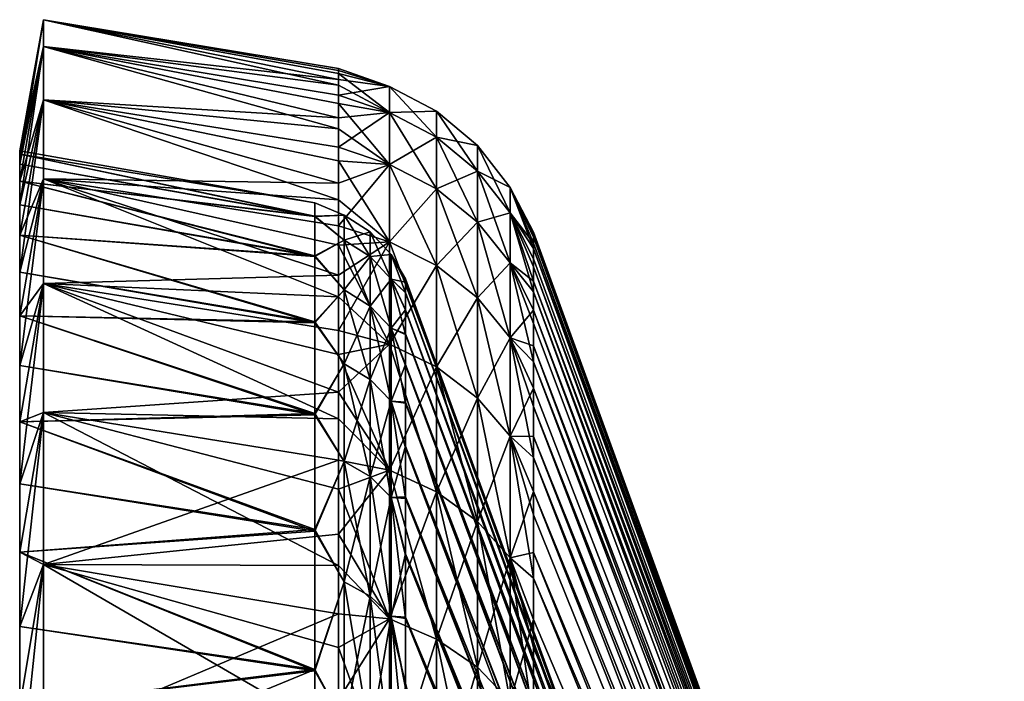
# Model space of a CAD drawing. Header units: metres. Extents: x 26 to 263, y -109 to 109.
# Tile 249 of 256: x 26.26 to 37.09, y 101.49 to 108.76. Entities that reach past the tile are written whole.
import ezdxf

# ---------------------------------------------------------------- set-up
doc = ezdxf.new("R2010")
doc.units = ezdxf.units.M
doc.layers.add('solid_500750', color=7, linetype='CONTINUOUS')

msp = doc.modelspace()

# ---------------------------------------------------------------- linework, layer by layer
at = {"layer": 'solid_500750'}
for points in [[(26.260599, 107.173409, -4.128941), (26.521072, 108.4692, -2.544473), (26.521072, 108.763191, -5.623293)], [(26.260599, 107.322792, -7.169705), (26.521072, 108.763191, -5.623293), (26.521072, 108.763191, -8.716118)], [(26.260599, 107.285423, -5.64749), (26.521072, 108.763191, -5.623293), (26.260599, 107.322792, -7.169705)], [(26.260599, 107.173409, -4.128941), (26.521072, 108.763191, -5.623293), (26.260599, 107.285423, -5.64749)], [(26.260599, 107.285423, -8.691921), (26.521072, 108.763191, -8.716118), (26.521072, 108.4692, -11.794938)], [(26.260599, 107.322792, -7.169705), (26.521072, 108.763191, -8.716118), (26.260599, 107.285423, -8.691921)], [(26.521072, 108.763191, -8.716118), (29.768578, 108.172707, -9.037253), (29.768578, 108.044205, -10.5848)], [(26.521072, 108.4692, -11.794938), (26.521072, 108.763191, -8.716118), (29.768578, 108.044205, -10.5848)], [(26.521072, 108.763191, -8.716118), (29.768578, 108.225845, -7.482328), (29.768578, 108.172707, -9.037253)], [(26.521072, 108.763191, -5.623293), (29.768578, 108.203171, -5.926636), (29.768578, 108.225845, -7.482328)], [(26.521072, 108.763191, -8.716118), (26.521072, 108.763191, -5.623293), (29.768578, 108.225845, -7.482328)], [(26.521072, 108.763191, -5.623293), (29.768578, 108.10498, -4.37677), (29.768578, 108.203171, -5.926636)], [(26.521072, 108.763191, -5.623293), (26.521072, 108.4692, -2.544473), (29.768578, 108.10498, -4.37677)], [(26.260599, 106.726692, -1.11746), (26.521072, 107.883873, 0.49246), (26.521072, 108.4692, -2.544473)], [(26.260599, 106.987015, -2.617717), (26.521072, 108.4692, -2.544473), (26.260599, 107.173409, -4.128941)], [(26.260599, 106.726692, -1.11746), (26.521072, 108.4692, -2.544473), (26.260599, 106.987015, -2.617717)], [(26.260599, 106.987015, -11.721694), (26.521072, 108.4692, -11.794938), (26.521072, 107.883873, -14.831871)], [(26.260599, 107.173409, -10.21047), (26.521072, 108.4692, -11.794938), (26.260599, 106.987015, -11.721694)], [(26.260599, 107.285423, -8.691921), (26.521072, 108.4692, -11.794938), (26.260599, 107.173409, -10.21047)], [(26.521072, 108.4692, -11.794938), (29.768578, 107.840981, -12.121861), (29.768578, 107.563232, -13.647972)], [(26.521072, 107.883873, -14.831871), (26.521072, 108.4692, -11.794938), (29.768578, 107.563232, -13.647972)], [(26.521072, 108.4692, -11.794938), (29.768578, 108.044205, -10.5848), (29.768578, 107.840981, -12.121861)], [(26.521072, 108.4692, -2.544473), (29.768578, 107.931862, -2.835826), (29.768578, 108.10498, -4.37677)], [(26.521072, 108.4692, -2.544473), (29.768578, 107.684013, -1.304472), (29.768578, 107.931862, -2.835826)], [(26.521072, 108.4692, -2.544473), (26.521072, 107.883873, 0.49246), (29.768578, 107.684013, -1.304472)], [(30.32963, 108.030708, -8.681226), (29.768578, 108.172707, -9.037253), (29.768578, 108.225845, -7.482328)], [(30.32963, 108.030708, -8.681226), (29.768578, 108.225845, -7.482328), (29.768578, 108.203171, -5.926636)], [(30.32963, 108.030708, -5.658185), (29.768578, 108.203171, -5.926636), (29.768578, 108.10498, -4.37677)], [(30.32963, 108.030708, -8.681226), (29.768578, 108.203171, -5.926636), (30.32963, 108.030708, -5.658185)], [(30.32963, 107.743347, -11.690577), (29.768578, 108.044205, -10.5848), (29.768578, 108.172707, -9.037253)], [(30.32963, 107.743347, -11.690577), (29.768578, 108.172707, -9.037253), (30.32963, 108.030708, -8.681226)], [(30.32963, 108.030708, -5.658185), (29.768578, 108.10498, -4.37677), (29.768578, 107.931862, -2.835826)], [(30.32963, 107.743347, -11.690577), (29.768578, 107.840981, -12.121861), (29.768578, 108.044205, -10.5848)], [(30.32963, 108.030708, -5.658185), (29.768578, 107.931862, -2.835826), (30.32963, 107.743347, -2.648834)], [(30.32963, 108.030708, -5.658185), (30.847132, 107.756203, -5.671262), (30.847132, 107.756203, -8.668149)], [(30.32963, 108.030708, -5.658185), (30.32963, 107.743347, -2.648834), (30.847132, 107.756203, -5.671262)], [(30.32963, 108.030708, -8.681226), (30.847132, 107.756203, -8.668149), (30.847132, 107.471336, -11.651466)], [(30.32963, 108.030708, -8.681226), (30.32963, 108.030708, -5.658185), (30.847132, 107.756203, -8.668149)], [(30.32963, 107.743347, -11.690577), (30.32963, 108.030708, -8.681226), (30.847132, 107.471336, -11.651466)], [(26.260599, 105.986954, 1.835735), (26.521072, 107.012527, 3.460003), (26.521072, 107.883873, 0.49246)], [(26.260599, 106.393074, 0.368217), (26.521072, 107.883873, 0.49246), (26.260599, 106.726692, -1.11746)], [(26.260599, 105.986954, 1.835735), (26.521072, 107.883873, 0.49246), (26.260599, 106.393074, 0.368217)], [(26.260599, 106.393074, -14.707628), (26.521072, 107.883873, -14.831871), (26.521072, 107.012527, -17.799414)], [(26.260599, 106.726692, -13.221951), (26.521072, 107.883873, -14.831871), (26.260599, 106.393074, -14.707628)], [(26.260599, 106.987015, -11.721694), (26.521072, 107.883873, -14.831871), (26.260599, 106.726692, -13.221951)], [(26.521072, 107.883873, -14.831871), (29.768578, 107.210838, -15.162032), (29.768578, 106.784645, -16.65885)], [(26.521072, 107.012527, -17.799414), (26.521072, 107.883873, -14.831871), (29.768578, 106.784645, -16.65885)], [(26.521072, 107.883873, -14.831871), (29.768578, 107.563232, -13.647972), (29.768578, 107.210838, -15.162032)], [(26.521072, 107.883873, 0.49246), (29.768578, 107.361374, 0.215985), (29.768578, 107.684013, -1.304472)], [(26.521072, 107.883873, 0.49246), (29.768578, 106.964668, 1.720476), (29.768578, 107.361374, 0.215985)], [(26.521072, 107.883873, 0.49246), (26.521072, 107.012527, 3.460003), (29.768578, 106.964668, 1.720476)], [(30.32963, 107.743347, -2.648834), (29.768578, 107.931862, -2.835826), (29.768578, 107.684013, -1.304472)], [(30.32963, 107.171234, -14.658986), (29.768578, 107.563232, -13.647972), (29.768578, 107.840981, -12.121861)], [(30.32963, 107.171234, -14.658986), (29.768578, 107.840981, -12.121861), (30.32963, 107.743347, -11.690577)], [(30.32963, 107.743347, -2.648834), (29.768578, 107.684013, -1.304472), (29.768578, 107.361374, 0.215985)], [(30.32963, 107.743347, -2.648834), (29.768578, 107.361374, 0.215985), (30.32963, 107.171234, 0.319575)], [(30.32963, 107.743347, -2.648834), (30.847132, 107.471336, -2.687944), (30.847132, 107.756203, -5.671262)], [(30.32963, 107.743347, -2.648834), (30.32963, 107.171234, 0.319575), (30.847132, 107.471336, -2.687944)], [(30.32963, 107.743347, -11.690577), (30.847132, 107.471336, -11.651466), (30.847132, 106.904167, -14.594196)], [(30.32963, 107.171234, -14.658986), (30.32963, 107.743347, -11.690577), (30.847132, 106.904167, -14.594196)], [(30.847132, 107.756203, -5.671262), (31.296108, 107.380135, -5.689176), (31.296108, 107.380135, -8.650235)], [(30.847132, 107.756203, -5.671262), (30.847132, 107.471336, -2.687944), (31.296108, 107.380135, -5.689176)], [(30.847132, 107.756203, -8.668149), (31.296108, 107.380135, -8.650235), (31.296108, 107.098671, -11.597886)], [(30.847132, 107.756203, -8.668149), (30.847132, 107.756203, -5.671262), (31.296108, 107.380135, -8.650235)], [(30.847132, 107.471336, -11.651466), (30.847132, 107.756203, -8.668149), (31.296108, 107.098671, -11.597886)], [(30.32963, 107.171234, -14.658986), (29.768578, 107.210838, -15.162032), (29.768578, 107.563232, -13.647972)], [(30.32963, 107.171234, 0.319575), (30.847132, 106.904167, 0.254786), (30.847132, 107.471336, -2.687944)], [(30.847132, 107.471336, -2.687944), (31.296108, 107.098671, -2.741525), (31.296108, 107.380135, -5.689176)], [(30.847132, 107.471336, -2.687944), (30.847132, 106.904167, 0.254786), (31.296108, 107.098671, -2.741525)], [(30.847132, 107.471336, -11.651466), (31.296108, 107.098671, -11.597886), (31.296108, 106.538284, -14.505434)], [(30.847132, 106.904167, -14.594196), (30.847132, 107.471336, -11.651466), (31.296108, 106.538284, -14.505434)], [(30.32963, 107.171234, 0.319575), (29.768578, 107.361374, 0.215985), (29.768578, 106.964668, 1.720476)], [(31.296108, 107.380135, -5.689176), (31.656898, 106.918968, -5.711144), (31.656898, 106.918968, -8.628266)], [(31.296108, 107.380135, -5.689176), (31.296108, 107.098671, -2.741525), (31.656898, 106.918968, -5.711144)], [(31.296108, 107.380135, -8.650235), (31.656898, 106.918968, -8.628266), (31.656898, 106.641678, -11.53218)], [(31.296108, 107.380135, -8.650235), (31.296108, 107.380135, -5.689176), (31.656898, 106.918968, -8.628266)], [(31.296108, 107.098671, -11.597886), (31.296108, 107.380135, -8.650235), (31.656898, 106.641678, -11.53218)], [(26.260599, 107.322792, -7.169705), (26.260599, 107.285423, -8.691921), (29.508106, 106.75016, -7.149214)], [(26.260599, 107.285423, -5.64749), (26.260599, 107.322792, -7.169705), (29.508106, 106.75016, -7.149214)], [(26.260599, 107.285423, -5.64749), (29.508106, 106.75016, -7.149214), (29.508106, 106.601013, -4.159533)], [(26.260599, 107.173409, -4.128941), (26.260599, 107.285423, -5.64749), (29.508106, 106.601013, -4.159533)], [(26.260599, 107.285423, -8.691921), (29.508106, 106.605042, -10.139088), (29.508106, 106.75016, -7.149214)], [(26.260599, 107.285423, -8.691921), (26.260599, 107.173409, -10.21047), (29.508106, 106.605042, -10.139088)], [(26.260599, 106.987015, -2.617717), (26.260599, 107.173409, -4.128941), (29.508106, 106.601013, -4.159533)], [(26.260599, 107.173409, -10.21047), (26.260599, 106.987015, -11.721694), (29.508106, 106.605042, -10.139088)], [(30.32963, 106.31955, -17.559572), (29.768578, 106.784645, -16.65885), (29.768578, 107.210838, -15.162032)], [(30.32963, 106.31955, -17.559572), (29.768578, 107.210838, -15.162032), (30.32963, 107.171234, -14.658986)], [(30.32963, 107.171234, 0.319575), (29.768578, 106.964668, 1.720476), (29.768578, 106.495537, 3.202704)], [(30.32963, 107.171234, 0.319575), (29.768578, 106.495537, 3.202704), (30.32963, 106.31955, 3.220161)], [(30.32963, 107.171234, 0.319575), (30.32963, 106.31955, 3.220161), (30.847132, 106.904167, 0.254786)], [(30.32963, 107.171234, -14.658986), (30.847132, 106.904167, -14.594196), (30.847132, 106.059845, -17.469688)], [(30.32963, 106.31955, -17.559572), (30.32963, 107.171234, -14.658986), (30.847132, 106.059845, -17.469688)], [(26.260599, 104.961319, 4.702202), (26.521072, 105.863037, 6.331283), (26.521072, 107.012527, 3.460003)], [(26.260599, 105.509323, 3.281557), (26.521072, 107.012527, 3.460003), (26.260599, 105.986954, 1.835735)], [(26.260599, 104.961319, 4.702202), (26.521072, 107.012527, 3.460003), (26.260599, 105.509323, 3.281557)], [(26.260599, 105.509323, -17.620968), (26.521072, 107.012527, -17.799414), (26.521072, 105.863037, -20.670692)], [(26.260599, 105.986954, -16.175146), (26.521072, 107.012527, -17.799414), (26.260599, 105.509323, -17.620968)], [(26.260599, 106.393074, -14.707628), (26.521072, 107.012527, -17.799414), (26.260599, 105.986954, -16.175146)], [(26.521072, 107.012527, -17.799414), (29.768578, 106.286514, -18.131748), (29.768578, 105.71859, -19.575514)], [(26.521072, 105.863037, -20.670692), (26.521072, 107.012527, -17.799414), (29.768578, 105.71859, -19.575514)], [(26.521072, 107.012527, -17.799414), (29.768578, 106.784645, -16.65885), (29.768578, 106.286514, -18.131748)], [(26.521072, 107.012527, 3.460003), (29.768578, 106.495537, 3.202704), (29.768578, 106.964668, 1.720476)], [(26.521072, 107.012527, 3.460003), (29.768578, 105.955849, 4.657729), (29.768578, 106.495537, 3.202704)], [(26.521072, 107.012527, 3.460003), (26.521072, 105.863037, 6.331283), (29.768578, 105.955849, 4.657729)], [(30.847132, 106.904167, 0.254786), (31.296108, 106.538284, 0.166023), (31.296108, 107.098671, -2.741525)], [(31.296108, 107.098671, -2.741525), (31.656898, 106.641678, -2.807231), (31.656898, 106.918968, -5.711144)], [(31.296108, 107.098671, -2.741525), (31.296108, 106.538284, 0.166023), (31.656898, 106.641678, -2.807231)], [(31.296108, 107.098671, -11.597886), (31.656898, 106.641678, -11.53218), (31.656898, 106.089607, -14.396586)], [(31.296108, 106.538284, -14.505434), (31.296108, 107.098671, -11.597886), (31.656898, 106.089607, -14.396586)], [(26.260599, 106.987015, -2.617717), (29.508106, 106.601013, -4.159533), (29.508106, 106.1604, -1.205712)], [(26.260599, 106.726692, -1.11746), (26.260599, 106.987015, -2.617717), (29.508106, 106.1604, -1.205712)], [(26.260599, 106.987015, -11.721694), (29.508106, 106.168404, -13.093468), (29.508106, 106.605042, -10.139088)], [(26.260599, 106.987015, -11.721694), (26.260599, 106.726692, -13.221951), (29.508106, 106.168404, -13.093468)], [(30.32963, 106.31955, 3.220161), (30.847132, 106.059845, 3.130278), (30.847132, 106.904167, 0.254786)], [(30.847132, 106.904167, 0.254786), (30.847132, 106.059845, 3.130278), (31.296108, 106.538284, 0.166023)], [(30.847132, 106.904167, -14.594196), (31.296108, 106.538284, -14.505434), (31.296108, 105.704056, -17.34655)], [(30.847132, 106.059845, -17.469688), (30.847132, 106.904167, -14.594196), (31.296108, 105.704056, -17.34655)], [(31.656898, 106.918968, -5.711144), (31.913502, 106.305901, -4.464774), (31.913502, 106.403351, -5.961802)], [(31.656898, 106.918968, -5.711144), (31.656898, 106.641678, -2.807231), (31.913502, 106.305901, -4.464774)], [(31.656898, 106.918968, -5.711144), (31.913502, 106.403351, -5.961802), (31.913502, 106.426125, -7.464705)], [(31.656898, 106.918968, -8.628266), (31.913502, 106.426125, -7.464705), (31.913504, 106.373924, -8.966849)], [(31.656898, 106.918968, -8.628266), (31.656898, 106.918968, -5.711144), (31.913502, 106.426125, -7.464705)], [(31.656898, 106.918968, -8.628266), (31.913504, 106.373924, -8.966849), (31.913504, 106.247192, -10.46158)], [(31.656898, 106.641678, -11.53218), (31.656898, 106.918968, -8.628266), (31.913504, 106.247192, -10.46158)], [(26.260599, 106.393074, 0.368217), (26.260599, 106.726692, -1.11746), (29.508106, 106.1604, -1.205712)], [(26.260599, 106.726692, -13.221951), (26.260599, 106.393074, -14.707628), (29.508106, 106.168404, -13.093468)], [(29.83115, 106.614029, -5.72567), (29.508106, 106.601013, -4.159533), (29.508106, 106.75016, -7.149214)], [(29.83115, 106.614029, -8.613741), (29.508106, 106.75016, -7.149214), (29.508106, 106.605042, -10.139088)], [(29.83115, 106.614029, -8.613741), (29.83115, 106.614029, -5.72567), (29.508106, 106.75016, -7.149214)], [(30.32963, 106.31955, -17.559572), (29.768578, 106.286514, -18.131748), (29.768578, 106.784645, -16.65885)], [(29.83115, 106.614029, -5.72567), (29.83115, 106.3395, -2.850677), (29.508106, 106.601013, -4.159533)], [(29.83115, 106.3395, -11.488733), (29.83115, 106.614029, -8.613741), (29.508106, 106.605042, -10.139088)], [(29.83115, 106.3395, -11.488733), (29.508106, 106.605042, -10.139088), (29.508106, 106.168404, -13.093468)], [(29.83115, 106.3395, -2.850677), (29.508106, 106.1604, -1.205712), (29.508106, 106.601013, -4.159533)], [(30.117727, 106.158943, -2.876637), (29.83115, 106.3395, -2.850677), (29.83115, 106.614029, -5.72567)], [(30.117727, 106.431824, -5.73435), (29.83115, 106.614029, -5.72567), (29.83115, 106.614029, -8.613741)], [(30.117727, 106.431824, -5.73435), (30.117727, 106.158943, -2.876637), (29.83115, 106.614029, -5.72567)], [(30.117727, 106.431824, -8.605062), (29.83115, 106.614029, -8.613741), (29.83115, 106.3395, -11.488733)], [(30.117727, 106.431824, -8.605062), (30.117727, 106.431824, -5.73435), (29.83115, 106.614029, -8.613741)], [(31.296108, 106.538284, 0.166023), (31.656898, 106.089607, 0.057175), (31.656898, 106.641678, -2.807231)], [(31.656898, 106.641678, -2.807231), (31.913502, 105.888885, -1.497979), (31.913502, 106.134354, -2.976611)], [(31.656898, 106.641678, -2.807231), (31.656898, 106.089607, 0.057175), (31.913502, 105.888885, -1.497979)], [(31.656898, 106.641678, -2.807231), (31.913502, 106.134354, -2.976611), (31.913502, 106.305901, -4.464774)], [(31.656898, 106.641678, -11.53218), (31.913504, 106.247192, -10.46158), (31.913504, 106.04657, -11.94591)], [(31.656898, 106.641678, -11.53218), (31.913504, 106.04657, -11.94591), (31.913504, 105.772224, -13.419375)], [(31.656898, 106.089607, -14.396586), (31.656898, 106.641678, -11.53218), (31.913504, 105.772224, -13.419375)], [(30.32963, 106.31955, 3.220161), (29.768578, 106.495537, 3.202704), (29.768578, 105.955849, 4.657729)], [(30.847132, 106.059845, 3.130278), (31.296108, 105.704056, 3.007138), (31.296108, 106.538284, 0.166023)], [(31.296108, 106.538284, 0.166023), (31.296108, 105.704056, 3.007138), (31.656898, 106.089607, 0.057175)], [(31.296108, 106.538284, -14.505434), (31.656898, 106.089607, -14.396586), (31.656898, 105.267761, -17.195545)], [(31.296108, 105.704056, -17.34655), (31.296108, 106.538284, -14.505434), (31.656898, 105.267761, -17.195545)], [(26.260599, 106.393074, 0.368217), (29.508106, 106.1604, -1.205712), (29.508106, 105.429962, 1.699234)], [(26.260599, 105.986954, 1.835735), (26.260599, 106.393074, 0.368217), (29.508106, 105.429962, 1.699234)], [(26.260599, 106.393074, -14.707628), (29.508106, 105.441978, -15.999063), (29.508106, 106.168404, -13.093468)], [(26.260599, 106.393074, -14.707628), (26.260599, 105.986954, -16.175146), (29.508106, 105.441978, -15.999063)], [(30.117727, 106.158943, -11.462773), (30.117727, 106.431824, -8.605062), (29.83115, 106.3395, -11.488733)], [(30.347261, 105.911064, -2.912277), (30.117727, 106.158943, -2.876637), (30.117727, 106.431824, -5.73435)], [(30.347261, 106.181679, -5.746265), (30.117727, 106.431824, -5.73435), (30.117727, 106.431824, -8.605062)], [(30.347261, 106.181679, -5.746265), (30.347261, 105.911064, -2.912277), (30.117727, 106.431824, -5.73435)], [(30.347261, 106.181679, -8.593145), (30.117727, 106.431824, -8.605062), (30.117727, 106.158943, -11.462773)], [(30.347261, 106.181679, -8.593145), (30.347261, 106.181679, -5.746265), (30.117727, 106.431824, -8.605062)], [(31.913502, 106.426125, -7.464705), (37.09174, 92.200485, -7.16442), (37.09174, 92.165253, -8.227581)], [(31.913504, 106.373924, -8.966849), (31.913502, 106.426125, -7.464705), (37.09174, 92.165253, -8.227581)], [(31.913502, 106.426125, -7.464705), (31.913502, 106.403351, -5.961802), (37.09174, 92.200485, -7.16442)], [(31.913502, 106.403351, -5.961802), (37.09174, 92.164551, -6.101285), (37.09174, 92.200485, -7.16442)], [(31.913502, 106.403351, -5.961802), (31.913502, 106.305901, -4.464774), (37.09174, 92.164551, -6.101285)], [(31.913504, 106.247192, -10.46158), (31.913504, 106.373924, -8.966849), (37.09174, 92.165253, -8.227581)], [(29.83115, 106.3395, -2.850677), (29.83115, 105.792931, -0.014798), (29.508106, 106.1604, -1.205712)], [(29.83115, 105.792931, -14.324613), (29.83115, 106.3395, -11.488733), (29.508106, 106.168404, -13.093468)], [(30.32963, 105.195999, -20.366064), (29.768578, 106.286514, -18.131748), (30.32963, 106.31955, -17.559572)], [(30.32963, 106.31955, 3.220161), (29.768578, 105.955849, 4.657729), (29.768578, 105.346458, 6.083996)], [(30.32963, 106.31955, 3.220161), (29.768578, 105.346458, 6.083996), (30.32963, 105.195999, 6.026654)], [(30.32963, 105.195999, -20.366064), (29.768578, 105.71859, -19.575514), (29.768578, 106.286514, -18.131748)], [(30.117727, 105.615662, -0.057803), (29.83115, 105.792931, -0.014798), (29.83115, 106.3395, -2.850677)], [(30.117727, 106.158943, -2.876637), (30.117727, 105.615662, -0.057803), (29.83115, 106.3395, -2.850677)], [(30.117727, 106.158943, -11.462773), (29.83115, 106.3395, -11.488733), (29.83115, 105.792931, -14.324613)], [(30.32963, 106.31955, 3.220161), (30.32963, 105.195999, 6.026654), (30.847132, 106.059845, 3.130278)], [(30.32963, 106.31955, -17.559572), (30.847132, 106.059845, -17.469688), (30.847132, 104.946014, -20.251904)], [(30.32963, 105.195999, -20.366064), (30.32963, 106.31955, -17.559572), (30.847132, 104.946014, -20.251904)], [(31.913502, 106.305901, -4.464774), (37.09174, 92.05761, -5.042945), (37.09174, 92.164551, -6.101285)], [(31.913502, 106.305901, -4.464774), (31.913502, 106.134354, -2.976611), (37.09174, 92.05761, -5.042945)], [(29.83115, 105.792931, -14.324613), (29.508106, 106.168404, -13.093468), (29.508106, 105.441978, -15.999063)], [(29.83115, 105.792931, -0.014798), (29.508106, 105.429962, 1.699234), (29.508106, 106.1604, -1.205712)], [(30.117727, 105.615662, -14.281608), (30.117727, 106.158943, -11.462773), (29.83115, 105.792931, -14.324613)], [(30.347261, 105.911064, -11.427134), (30.347261, 106.181679, -8.593145), (30.117727, 106.158943, -11.462773)], [(30.347261, 105.372292, -0.116844), (30.117727, 105.615662, -0.057803), (30.117727, 106.158943, -2.876637)], [(30.347261, 105.911064, -2.912277), (30.347261, 105.372292, -0.116844), (30.117727, 106.158943, -2.876637)], [(30.347261, 105.911064, -11.427134), (30.117727, 106.158943, -11.462773), (30.117727, 105.615662, -14.281608)], [(30.347261, 106.181679, -8.593145), (30.503963, 105.877335, -8.653743), (30.503963, 105.914536, -7.149776)], [(30.347261, 105.911064, -11.427134), (30.503963, 105.877335, -8.653743), (30.347261, 106.181679, -8.593145)], [(30.347261, 106.181679, -5.746265), (30.503963, 105.914536, -7.149776), (30.503963, 105.875313, -5.64586)], [(30.347261, 106.181679, -8.593145), (30.503963, 105.914536, -7.149776), (30.347261, 106.181679, -5.746265)], [(30.347261, 106.181679, -5.746265), (30.503963, 105.875313, -5.64586), (30.503963, 105.760071, -4.148862)], [(30.347261, 106.181679, -5.746265), (30.503963, 105.760071, -4.148862), (30.347261, 105.911064, -2.912277)], [(31.913504, 106.247192, -10.46158), (37.09174, 92.165253, -8.227581), (37.09174, 92.059021, -9.285993)], [(31.913504, 106.04657, -11.94591), (31.913504, 106.247192, -10.46158), (37.09174, 92.059021, -9.285993)], [(30.32963, 105.195999, 6.026654), (30.847132, 104.946014, 5.912492), (30.847132, 106.059845, 3.130278)], [(30.847132, 106.059845, 3.130278), (30.847132, 104.946014, 5.912492), (31.296108, 105.704056, 3.007138)], [(30.847132, 106.059845, -17.469688), (31.296108, 105.704056, -17.34655), (31.296108, 104.603546, -20.095501)], [(30.847132, 104.946014, -20.251904), (30.847132, 106.059845, -17.469688), (31.296108, 104.603546, -20.095501)], [(31.296108, 105.704056, 3.007138), (31.656898, 105.267761, 2.856134), (31.656898, 106.089607, 0.057175)], [(31.656898, 106.089607, 0.057175), (31.913502, 105.569466, -0.030443), (31.913502, 105.888885, -1.497979)], [(31.656898, 106.089607, 0.057175), (31.656898, 105.267761, 2.856134), (31.913502, 105.569466, -0.030443)], [(31.656898, 106.089607, -14.396586), (31.913504, 105.772224, -13.419375), (31.913504, 105.424088, -14.880615)], [(31.656898, 106.089607, -14.396586), (31.913504, 105.424088, -14.880615), (31.913504, 105.00312, -16.324007)], [(31.656898, 105.267761, -17.195545), (31.656898, 106.089607, -14.396586), (31.913504, 105.00312, -16.324007)], [(31.913502, 106.134354, -2.976611), (31.913502, 105.888885, -1.497979), (37.09174, 92.05761, -5.042945)], [(31.913504, 106.04657, -11.94591), (37.09174, 92.059021, -9.285993), (37.09174, 91.882278, -10.334826)], [(31.913504, 105.772224, -13.419375), (31.913504, 106.04657, -11.94591), (37.09174, 91.882278, -10.334826)], [(26.260599, 105.509323, 3.281557), (26.260599, 105.986954, 1.835735), (29.508106, 105.429962, 1.699234)], [(26.260599, 105.986954, -16.175146), (26.260599, 105.509323, -17.620968), (29.508106, 105.441978, -15.999063)], [(26.521072, 105.863037, 6.331283), (29.768578, 105.346458, 6.083996), (29.768578, 105.955849, 4.657729)], [(26.260599, 103.65966, 7.454336), (26.521072, 104.445824, 9.080295), (26.521072, 105.863037, 6.331283)], [(26.260599, 104.344269, 6.094246), (26.521072, 105.863037, 6.331283), (26.260599, 104.961319, 4.702202)], [(26.260599, 103.65966, 7.454336), (26.521072, 105.863037, 6.331283), (26.260599, 104.344269, 6.094246)], [(26.260599, 104.344269, -20.433657), (26.521072, 105.863037, -20.670692), (26.521072, 104.445824, -23.419706)], [(26.260599, 104.961319, -19.041613), (26.521072, 105.863037, -20.670692), (26.260599, 104.344269, -20.433657)], [(26.260599, 105.509323, -17.620968), (26.521072, 105.863037, -20.670692), (26.260599, 104.961319, -19.041613)], [(26.521072, 105.863037, -20.670692), (29.768578, 105.08165, -20.989048), (29.768578, 104.375763, -22.371975)], [(26.521072, 104.445824, -23.419706), (26.521072, 105.863037, -20.670692), (29.768578, 104.375763, -22.371975)], [(26.521072, 105.863037, -20.670692), (29.768578, 105.71859, -19.575514), (29.768578, 105.08165, -20.989048)], [(26.521072, 105.863037, 6.331283), (29.768578, 104.667793, 7.480402), (29.768578, 105.346458, 6.083996)], [(26.521072, 105.863037, 6.331283), (26.521072, 104.445824, 9.080295), (29.768578, 104.667793, 7.480402)], [(30.347261, 105.372292, -14.222567), (30.347261, 105.911064, -11.427134), (30.117727, 105.615662, -14.281608)], [(30.347261, 105.911064, -11.427134), (30.503963, 105.575485, -11.638145), (30.503963, 105.764107, -10.150889)], [(30.347261, 105.372292, -14.222567), (30.503963, 105.575485, -11.638145), (30.347261, 105.911064, -11.427134)], [(30.347261, 105.911064, -11.427134), (30.503963, 105.764107, -10.150889), (30.503963, 105.877335, -8.653743)], [(30.347261, 105.911064, -2.912277), (30.503963, 105.760071, -4.148862), (30.503963, 105.569443, -2.661857)], [(30.347261, 105.911064, -2.912277), (30.503963, 105.569443, -2.661857), (30.503963, 105.303612, -1.185421)], [(30.347261, 105.911064, -2.912277), (30.503963, 105.303612, -1.185421), (30.347261, 105.372292, -0.116844)], [(30.503963, 105.914536, -7.149776), (35.682201, 91.687454, -7.17651), (35.682201, 91.650612, -6.105541)], [(30.503963, 105.875313, -5.64586), (30.503963, 105.914536, -7.149776), (35.682201, 91.650612, -6.105541)], [(30.503963, 105.914536, -7.149776), (30.503963, 105.877335, -8.653743), (35.682201, 91.687454, -7.17651)], [(30.503963, 105.877335, -8.653743), (35.682201, 91.649666, -8.247447), (35.682201, 91.687454, -7.17651)], [(30.503963, 105.877335, -8.653743), (30.503963, 105.764107, -10.150889), (35.682201, 91.649666, -8.247447)], [(30.503963, 105.760071, -4.148862), (30.503963, 105.875313, -5.64586), (35.682201, 91.650612, -6.105541)], [(31.913502, 105.888885, -1.497979), (37.09174, 91.880173, -3.994228), (37.09174, 92.05761, -5.042945)], [(31.913502, 105.888885, -1.497979), (31.913502, 105.569466, -0.030443), (37.09174, 91.880173, -3.994228)], [(29.83115, 105.792931, -0.014798), (29.83115, 104.979263, 2.756285), (29.508106, 105.429962, 1.699234)], [(29.83115, 104.979263, -17.095695), (29.83115, 105.792931, -14.324613), (29.508106, 105.441978, -15.999063)], [(30.32963, 105.195999, -20.366064), (29.768578, 105.08165, -20.989048), (29.768578, 105.71859, -19.575514)], [(30.117727, 104.806885, 2.696624), (29.83115, 104.979263, 2.756285), (29.83115, 105.792931, -0.014798)], [(30.117727, 105.615662, -0.057803), (30.117727, 104.806885, 2.696624), (29.83115, 105.792931, -0.014798)], [(30.117727, 105.615662, -14.281608), (29.83115, 105.792931, -14.324613), (29.83115, 104.979263, -17.095695)], [(30.503963, 105.764107, -10.150889), (35.682201, 91.537605, -9.311949), (35.682201, 91.649666, -8.247447)], [(30.503963, 105.764107, -10.150889), (30.503963, 105.575485, -11.638145), (35.682201, 91.537605, -9.311949)], [(30.503963, 105.760071, -4.148862), (35.682201, 91.650612, -6.105541), (35.682201, 91.53949, -5.040938)], [(30.503963, 105.569443, -2.661857), (30.503963, 105.760071, -4.148862), (35.682201, 91.53949, -5.040938)], [(31.913504, 105.772224, -13.419375), (37.09174, 91.882278, -10.334826), (37.09174, 91.635841, -11.369398)], [(31.913504, 105.424088, -14.880615), (31.913504, 105.772224, -13.419375), (37.09174, 91.635841, -11.369398)], [(30.117727, 104.806885, -17.036036), (30.117727, 105.615662, -14.281608), (29.83115, 104.979263, -17.095695)], [(30.347261, 104.570229, 2.614717), (30.117727, 104.806885, 2.696624), (30.117727, 105.615662, -0.057803)], [(30.347261, 105.372292, -0.116844), (30.347261, 104.570229, 2.614717), (30.117727, 105.615662, -0.057803)], [(30.347261, 105.372292, -14.222567), (30.117727, 105.615662, -14.281608), (30.117727, 104.806885, -17.036036)], [(30.847132, 104.946014, 5.912492), (31.296108, 104.603546, 5.75609), (31.296108, 105.704056, 3.007138)], [(31.296108, 105.704056, 3.007138), (31.296108, 104.603546, 5.75609), (31.656898, 105.267761, 2.856134)], [(31.296108, 105.704056, -17.34655), (31.656898, 105.267761, -17.195545), (31.656898, 104.183578, -19.903708)], [(31.296108, 104.603546, -20.095501), (31.296108, 105.704056, -17.34655), (31.656898, 104.183578, -19.903708)], [(26.260599, 105.509323, 3.281557), (29.508106, 105.429962, 1.699234), (29.508106, 104.419296, 4.514381)], [(26.260599, 104.961319, 4.702202), (26.260599, 105.509323, 3.281557), (29.508106, 104.419296, 4.514381)], [(26.260599, 105.509323, -17.620968), (29.508106, 104.435127, -18.815609), (29.508106, 105.441978, -15.999063)], [(26.260599, 105.509323, -17.620968), (26.260599, 104.961319, -19.041613), (29.508106, 104.435127, -18.815609)], [(30.347261, 105.372292, -14.222567), (30.503963, 105.311646, -13.114906), (30.503963, 105.575485, -11.638145)], [(30.503963, 105.575485, -11.638145), (30.503963, 105.311646, -13.114906), (35.682201, 91.537605, -9.311949)], [(30.503963, 105.569443, -2.661857), (35.682201, 91.53949, -5.040938), (35.682201, 91.354721, -3.987091)], [(30.503963, 105.303612, -1.185421), (30.503963, 105.569443, -2.661857), (35.682201, 91.354721, -3.987091)], [(31.656898, 105.267761, 2.856134), (31.913502, 105.176949, 1.420553), (31.913502, 105.569466, -0.030443)], [(31.913502, 105.569466, -0.030443), (37.09174, 91.633041, -2.959816), (37.09174, 91.880173, -3.994228)], [(31.913502, 105.569466, -0.030443), (31.913502, 105.176949, 1.420553), (37.09174, 91.633041, -2.959816)], [(29.83115, 104.979263, -17.095695), (29.508106, 105.441978, -15.999063), (29.508106, 104.435127, -18.815609)], [(29.83115, 104.979263, 2.756285), (29.508106, 104.419296, 4.514381), (29.508106, 105.429962, 1.699234)], [(31.913504, 105.00312, -16.324007), (31.913504, 105.424088, -14.880615), (37.09174, 91.635841, -11.369398)], [(30.32963, 105.195999, 6.026654), (29.768578, 105.346458, 6.083996), (29.768578, 104.667793, 7.480402)], [(30.347261, 104.570229, -16.954128), (30.347261, 105.372292, -14.222567), (30.117727, 104.806885, -17.036036)], [(30.347261, 105.372292, -14.222567), (30.503963, 104.972549, -14.579576), (30.503963, 105.311646, -13.114906)], [(30.347261, 104.570229, -16.954128), (30.503963, 104.972549, -14.579576), (30.347261, 105.372292, -14.222567)], [(30.347261, 105.372292, -0.116844), (30.503963, 105.303612, -1.185421), (30.503963, 104.962494, 0.278955)], [(30.347261, 105.372292, -0.116844), (30.503963, 104.962494, 0.278955), (30.503963, 104.547104, 1.725348)], [(30.347261, 105.372292, -0.116844), (30.503963, 104.547104, 1.725348), (30.347261, 104.570229, 2.614717)], [(30.503963, 105.311646, -13.114906), (35.682201, 91.351906, -10.36563), (35.682201, 91.537605, -9.311949)], [(30.503963, 105.311646, -13.114906), (30.503963, 104.972549, -14.579576), (35.682201, 91.351906, -10.36563)], [(30.503963, 104.962494, 0.278955), (30.503963, 105.303612, -1.185421), (35.682201, 91.354721, -3.987091)], [(30.32963, 103.81076, -23.053049), (29.768578, 105.08165, -20.989048), (30.32963, 105.195999, -20.366064)], [(30.32963, 105.195999, 6.026654), (29.768578, 104.667793, 7.480402), (30.32963, 103.81076, 8.713638)], [(30.32963, 105.195999, 6.026654), (30.32963, 103.81076, 8.713638), (30.847132, 104.946014, 5.912492)], [(30.32963, 105.195999, -20.366064), (30.847132, 104.946014, -20.251904), (30.847132, 103.572762, -22.915644)], [(30.32963, 103.81076, -23.053049), (30.32963, 105.195999, -20.366064), (30.847132, 103.572762, -22.915644)], [(31.296108, 104.603546, 5.75609), (31.656898, 104.183578, 5.564297), (31.656898, 105.267761, 2.856134)], [(31.656898, 105.267761, 2.856134), (31.913502, 104.713074, 2.84867), (31.913502, 105.176949, 1.420553)], [(31.656898, 105.267761, 2.856134), (31.656898, 104.183578, 5.564297), (31.913502, 104.713074, 2.84867)], [(31.656898, 105.267761, -17.195545), (31.913504, 105.00312, -16.324007), (31.913504, 104.511337, -17.74283)], [(31.656898, 105.267761, -17.195545), (31.913504, 104.511337, -17.74283), (31.913504, 103.950737, -19.13245)], [(31.656898, 104.183578, -19.903708), (31.656898, 105.267761, -17.195545), (31.913504, 103.950737, -19.13245)], [(31.913502, 105.176949, 1.420553), (37.09174, 91.317245, -1.944027), (37.09174, 91.633041, -2.959816)], [(31.913502, 105.176949, 1.420553), (31.913502, 104.713074, 2.84867), (37.09174, 91.317245, -1.944027)], [(30.32963, 103.81076, -23.053049), (29.768578, 104.375763, -22.371975), (29.768578, 105.08165, -20.989048)], [(26.260599, 104.344269, 6.094246), (26.260599, 104.961319, 4.702202), (29.508106, 104.419296, 4.514381)], [(26.260599, 104.961319, -19.041613), (26.260599, 104.344269, -20.433657), (29.508106, 104.435127, -18.815609)], [(29.83115, 104.979263, 2.756285), (29.83115, 103.905876, 5.437477), (29.508106, 104.419296, 4.514381)], [(29.83115, 103.905876, -19.776888), (29.83115, 104.979263, -17.095695), (29.508106, 104.435127, -18.815609)], [(30.117727, 103.739952, 5.3617), (29.83115, 103.905876, 5.437477), (29.83115, 104.979263, 2.756285)], [(30.117727, 104.806885, 2.696624), (30.117727, 103.739952, 5.3617), (29.83115, 104.979263, 2.756285)], [(30.117727, 104.806885, -17.036036), (29.83115, 104.979263, -17.095695), (29.83115, 103.905876, -19.776888)], [(30.347261, 104.570229, -16.954128), (30.503963, 104.559174, -16.026358), (30.503963, 104.972549, -14.579576)], [(30.503963, 104.972549, -14.579576), (35.682201, 91.093231, -11.404573), (35.682201, 91.351906, -10.36563)], [(30.503963, 104.972549, -14.579576), (30.503963, 104.559174, -16.026358), (35.682201, 91.093231, -11.404573)], [(30.503963, 104.962494, 0.278955), (35.682201, 91.354721, -3.987091), (35.682201, 91.09697, -2.947934)], [(30.503963, 104.547104, 1.725348), (30.503963, 104.962494, 0.278955), (35.682201, 91.09697, -2.947934)], [(31.913504, 105.00312, -16.324007), (37.09174, 91.635841, -11.369398), (37.09174, 91.320717, -12.385393)], [(31.913504, 104.511337, -17.74283), (31.913504, 105.00312, -16.324007), (37.09174, 91.320717, -12.385393)], [(30.32963, 103.81076, 8.713638), (30.847132, 103.572762, 8.576232), (30.847132, 104.946014, 5.912492)], [(30.847132, 104.946014, 5.912492), (30.847132, 103.572762, 8.576232), (31.296108, 104.603546, 5.75609)], [(30.847132, 104.946014, -20.251904), (31.296108, 104.603546, -20.095501), (31.296108, 103.246712, -22.727396)], [(30.847132, 103.572762, -22.915644), (30.847132, 104.946014, -20.251904), (31.296108, 103.246712, -22.727396)], [(30.117727, 103.739952, -19.701111), (30.117727, 104.806885, -17.036036), (29.83115, 103.905876, -19.776888)], [(30.347261, 103.512154, 5.257668), (30.117727, 103.739952, 5.3617), (30.117727, 104.806885, 2.696624)], [(30.347261, 104.570229, 2.614717), (30.347261, 103.512154, 5.257668), (30.117727, 104.806885, 2.696624)], [(30.347261, 104.570229, -16.954128), (30.117727, 104.806885, -17.036036), (30.117727, 103.739952, -19.701111)], [(26.521072, 104.445824, 9.080295), (29.768578, 103.920898, 8.844149), (29.768578, 104.667793, 7.480402)], [(30.32963, 103.81076, 8.713638), (29.768578, 104.667793, 7.480402), (29.768578, 103.920898, 8.844149)], [(31.656898, 104.183578, 5.564297), (31.913502, 104.179619, 4.249472), (31.913502, 104.713074, 2.84867)], [(31.913502, 104.713074, 2.84867), (31.913502, 104.179619, 4.249472), (37.09174, 91.317245, -1.944027)], [(30.347261, 103.512154, -19.59708), (30.347261, 104.570229, -16.954128), (30.117727, 103.739952, -19.701111)], [(30.347261, 104.570229, -16.954128), (30.503963, 104.073502, -17.448502), (30.503963, 104.559174, -16.026358)], [(30.347261, 103.512154, -19.59708), (30.503963, 104.073502, -17.448502), (30.347261, 104.570229, -16.954128)], [(30.347261, 104.570229, 2.614717), (30.503963, 104.547104, 1.725348), (30.503963, 104.059547, 3.146724)], [(30.347261, 104.570229, 2.614717), (30.503963, 104.059547, 3.146724), (30.503963, 103.501617, 4.538973)], [(30.347261, 104.570229, 2.614717), (30.503963, 103.501617, 4.538973), (30.347261, 103.512154, 5.257668)], [(30.503963, 104.559174, -16.026358), (35.682201, 90.762749, -12.423536), (35.682201, 91.093231, -11.404573)], [(30.503963, 104.559174, -16.026358), (30.503963, 104.073502, -17.448502), (35.682201, 90.762749, -12.423536)], [(30.503963, 104.547104, 1.725348), (35.682201, 91.09697, -2.947934), (35.682201, 90.767403, -1.928711)], [(30.503963, 104.059547, 3.146724), (30.503963, 104.547104, 1.725348), (35.682201, 90.767403, -1.928711)], [(30.847132, 103.572762, 8.576232), (31.296108, 103.246712, 8.387984), (31.296108, 104.603546, 5.75609)], [(31.296108, 104.603546, 5.75609), (31.296108, 103.246712, 8.387984), (31.656898, 104.183578, 5.564297)], [(31.296108, 104.603546, -20.095501), (31.656898, 104.183578, -19.903708), (31.656898, 102.84687, -22.49655)], [(31.296108, 103.246712, -22.727396), (31.296108, 104.603546, -20.095501), (31.656898, 102.84687, -22.49655)], [(26.260599, 102.094505, 10.065632), (26.521072, 102.77372, 11.682144), (26.521072, 104.445824, 9.080295)], [(26.260599, 102.909134, 8.779195), (26.521072, 104.445824, 9.080295), (26.260599, 103.65966, 7.454336)], [(26.260599, 102.094505, 10.065632), (26.521072, 104.445824, 9.080295), (26.260599, 102.909134, 8.779195)], [(26.260599, 102.909134, -23.118607), (26.521072, 104.445824, -23.419706), (26.521072, 102.77372, -26.021555)], [(26.260599, 103.65966, -21.793747), (26.521072, 104.445824, -23.419706), (26.260599, 102.909134, -23.118607)], [(26.260599, 104.344269, -20.433657), (26.521072, 104.445824, -23.419706), (26.260599, 103.65966, -21.793747)], [(26.260599, 104.344269, -20.433657), (29.508106, 103.158379, -21.516832), (29.508106, 104.435127, -18.815609)], [(26.260599, 104.344269, 6.094246), (29.508106, 104.419296, 4.514381), (29.508106, 103.140236, 7.211337)], [(26.521072, 104.445824, -23.419706), (29.768578, 103.601501, -23.722208), (29.768578, 102.76255, -25.032824)], [(26.521072, 102.77372, -26.021555), (26.521072, 104.445824, -23.419706), (29.768578, 102.76255, -25.032824)], [(26.521072, 104.445824, -23.419706), (29.768578, 104.375763, -22.371975), (29.768578, 103.601501, -23.722208)], [(26.521072, 104.445824, 9.080295), (26.521072, 102.77372, 11.682144), (29.768578, 103.920898, 8.844149)], [(29.83115, 103.905876, -19.776888), (29.508106, 104.435127, -18.815609), (29.508106, 103.158379, -21.516832)], [(29.83115, 103.905876, 5.437477), (29.508106, 103.140236, 7.211337), (29.508106, 104.419296, 4.514381)], [(31.913504, 104.511337, -17.74283), (37.09174, 91.320717, -12.385393), (37.09174, 90.938232, -13.378373)], [(31.913504, 103.950737, -19.13245), (31.913504, 104.511337, -17.74283), (37.09174, 90.938232, -13.378373)], [(26.260599, 103.65966, 7.454336), (26.260599, 104.344269, 6.094246), (29.508106, 103.140236, 7.211337)], [(26.260599, 104.344269, -20.433657), (26.260599, 103.65966, -21.793747), (29.508106, 103.158379, -21.516832)], [(30.32963, 103.81076, -23.053049), (29.768578, 103.601501, -23.722208), (29.768578, 104.375763, -22.371975)], [(31.296108, 103.246712, 8.387984), (31.656898, 102.84687, 8.157138), (31.656898, 104.183578, 5.564297)], [(31.656898, 104.183578, 5.564297), (31.913502, 103.577324, 5.621634), (31.913502, 104.179619, 4.249472)], [(31.656898, 104.183578, 5.564297), (31.656898, 102.84687, 8.157138), (31.913502, 103.577324, 5.621634)], [(31.656898, 104.183578, -19.903708), (31.913504, 103.950737, -19.13245), (31.913504, 103.321922, -20.492105)], [(31.656898, 104.183578, -19.903708), (31.913504, 103.321922, -20.492105), (31.913504, 102.624878, -21.821365)], [(31.656898, 102.84687, -22.49655), (31.656898, 104.183578, -19.903708), (31.913504, 102.624878, -21.821365)], [(31.913502, 104.179619, 4.249472), (37.09174, 90.934097, -0.951292), (37.09174, 91.317245, -1.944027)], [(31.913502, 104.179619, 4.249472), (31.913502, 103.577324, 5.621634), (37.09174, 90.934097, -0.951292)], [(30.347261, 103.512154, -19.59708), (30.503963, 103.517487, -18.841452), (30.503963, 104.073502, -17.448502)], [(30.503963, 104.073502, -17.448502), (30.503963, 103.517487, -18.841452), (35.682201, 90.762749, -12.423536)], [(30.503963, 104.059547, 3.146724), (35.682201, 90.767403, -1.928711), (35.682201, 90.367073, -0.933422)], [(30.503963, 103.501617, 4.538973), (30.503963, 104.059547, 3.146724), (35.682201, 90.367073, -0.933422)], [(26.521072, 102.77372, 11.682144), (29.768578, 103.108353, 10.170125), (29.768578, 103.920898, 8.844149)], [(29.83115, 103.905876, 5.437477), (29.83115, 102.582489, 8.004496), (29.508106, 103.140236, 7.211337)], [(29.83115, 102.582489, -22.343906), (29.83115, 103.905876, -19.776888), (29.508106, 103.158379, -21.516832)], [(30.32963, 103.81076, 8.713638), (29.768578, 103.920898, 8.844149), (29.768578, 103.108353, 10.170125)], [(30.117727, 102.424515, 7.91329), (29.83115, 102.582489, 8.004496), (29.83115, 103.905876, 5.437477)], [(30.117727, 103.739952, 5.3617), (30.117727, 102.424515, 7.91329), (29.83115, 103.905876, 5.437477)], [(30.117727, 103.739952, -19.701111), (29.83115, 103.905876, -19.776888), (29.83115, 102.582489, -22.343906)], [(31.913504, 103.950737, -19.13245), (37.09174, 90.938232, -13.378373), (37.09174, 90.490135, -14.343652)], [(31.913504, 103.321922, -20.492105), (31.913504, 103.950737, -19.13245), (37.09174, 90.490135, -14.343652)], [(30.32963, 102.176384, -25.596193), (29.768578, 103.601501, -23.722208), (30.32963, 103.81076, -23.053049)], [(30.32963, 103.81076, 8.713638), (29.768578, 103.108353, 10.170125), (30.32963, 102.176384, 11.256782)], [(30.32963, 103.81076, 8.713638), (30.32963, 102.176384, 11.256782), (30.847132, 103.572762, 8.576232)], [(30.32963, 103.81076, -23.053049), (30.847132, 103.572762, -22.915644), (30.847132, 101.952522, -25.436785)], [(30.32963, 102.176384, -25.596193), (30.32963, 103.81076, -23.053049), (30.847132, 101.952522, -25.436785)], [(26.260599, 102.909134, 8.779195), (26.260599, 103.65966, 7.454336), (29.508106, 103.140236, 7.211337)], [(26.260599, 103.65966, -21.793747), (26.260599, 102.909134, -23.118607), (29.508106, 103.158379, -21.516832)], [(30.117727, 102.424515, -22.252701), (30.117727, 103.739952, -19.701111), (29.83115, 102.582489, -22.343906)], [(30.347261, 102.207642, 7.788076), (30.117727, 102.424515, 7.91329), (30.117727, 103.739952, 5.3617)], [(30.347261, 103.512154, 5.257668), (30.347261, 102.207642, 7.788076), (30.117727, 103.739952, 5.3617)], [(30.347261, 103.512154, -19.59708), (30.117727, 103.739952, -19.701111), (30.117727, 102.424515, -22.252701)], [(30.32963, 102.176384, -25.596193), (29.768578, 102.76255, -25.032824), (29.768578, 103.601501, -23.722208)], [(30.32963, 102.176384, 11.256782), (30.847132, 101.952522, 11.097375), (30.847132, 103.572762, 8.576232)], [(30.847132, 103.572762, 8.576232), (30.847132, 101.952522, 11.097375), (31.296108, 103.246712, 8.387984)], [(30.847132, 103.572762, -22.915644), (31.296108, 103.246712, -22.727396), (31.296108, 101.645844, -25.218397)], [(30.847132, 101.952522, -25.436785), (30.847132, 103.572762, -22.915644), (31.296108, 101.645844, -25.218397)], [(31.656898, 102.84687, 8.157138), (31.913502, 102.906601, 6.963915), (31.913502, 103.577324, 5.621634)], [(31.913502, 103.577324, 5.621634), (37.09174, 90.485352, 0.013692), (37.09174, 90.934097, -0.951292)], [(31.913502, 103.577324, 5.621634), (31.913502, 102.906601, 6.963915), (37.09174, 90.485352, 0.013692)], [(30.347261, 102.207642, -22.127487), (30.347261, 103.512154, -19.59708), (30.117727, 102.424515, -22.252701)], [(30.347261, 103.512154, -19.59708), (30.503963, 102.891792, -20.204191), (30.503963, 103.517487, -18.841452)], [(30.347261, 102.207642, -22.127487), (30.503963, 102.891792, -20.204191), (30.347261, 103.512154, -19.59708)], [(30.347261, 103.512154, 5.257668), (30.503963, 103.501617, 4.538973), (30.503963, 102.874435, 5.900123)], [(30.347261, 103.512154, 5.257668), (30.503963, 102.874435, 5.900123), (30.503963, 102.179245, 7.22771)], [(30.347261, 103.512154, 5.257668), (30.503963, 102.179245, 7.22771), (30.347261, 102.207642, 7.788076)], [(30.503963, 103.517487, -18.841452), (35.682201, 90.361542, -13.418442), (35.682201, 90.762749, -12.423536)], [(30.503963, 103.517487, -18.841452), (30.503963, 102.891792, -20.204191), (35.682201, 90.361542, -13.418442)], [(30.503963, 102.874435, 5.900123), (30.503963, 103.501617, 4.538973), (35.682201, 90.367073, -0.933422)], [(30.847132, 101.952522, 11.097375), (31.296108, 101.645844, 10.878985), (31.296108, 103.246712, 8.387984)], [(31.296108, 103.246712, 8.387984), (31.296108, 101.645844, 10.878985), (31.656898, 102.84687, 8.157138)], [(31.296108, 103.246712, -22.727396), (31.656898, 102.84687, -22.49655), (31.656898, 101.26976, -24.950588)], [(31.296108, 101.645844, -25.218397), (31.296108, 103.246712, -22.727396), (31.656898, 101.26976, -24.950588)], [(31.913504, 102.624878, -21.821365), (31.913504, 103.321922, -20.492105), (37.09174, 90.490135, -14.343652)], [(26.260599, 102.909134, -23.118607), (29.508106, 101.618813, -24.086277), (29.508106, 103.158379, -21.516832)], [(26.260599, 102.909134, 8.779195), (29.508106, 103.140236, 7.211337), (29.508106, 101.603951, 9.769085)], [(29.83115, 102.582489, -22.343906), (29.508106, 103.158379, -21.516832), (29.508106, 101.618813, -24.086277)], [(29.83115, 102.582489, 8.004496), (29.508106, 101.603951, 9.769085), (29.508106, 103.140236, 7.211337)], [(26.521072, 102.77372, 11.682144), (29.768578, 102.231262, 11.456268), (29.768578, 103.108353, 10.170125)], [(30.32963, 102.176384, 11.256782), (29.768578, 103.108353, 10.170125), (29.768578, 102.231262, 11.456268)], [(26.260599, 102.909134, -23.118607), (26.521072, 102.77372, -26.021555), (26.260599, 102.094505, -24.405043)], [(26.260599, 102.094505, 10.065632), (26.260599, 102.909134, 8.779195), (29.508106, 101.603951, 9.769085)], [(26.260599, 102.909134, -23.118607), (26.260599, 102.094505, -24.405043), (29.508106, 101.618813, -24.086277)], [(31.656898, 102.84687, 8.157138), (31.913502, 102.168915, 8.272763), (31.913502, 102.906601, 6.963915)], [(31.913502, 102.906601, 6.963915), (37.09174, 89.972984, 0.946624), (37.09174, 90.485352, 0.013692)], [(31.913502, 102.906601, 6.963915), (31.913502, 102.168915, 8.272763), (37.09174, 89.972984, 0.946624)], [(30.347261, 102.207642, -22.127487), (30.503963, 102.196693, -21.535721), (30.503963, 102.891792, -20.204191)], [(30.503963, 102.891792, -20.204191), (35.682201, 89.889114, -14.388407), (35.682201, 90.361542, -13.418442)], [(30.503963, 102.891792, -20.204191), (30.503963, 102.196693, -21.535721), (35.682201, 89.889114, -14.388407)], [(30.503963, 102.874435, 5.900123), (35.682201, 90.367073, -0.933422), (35.682201, 89.895462, 0.037033)], [(30.503963, 102.179245, 7.22771), (30.503963, 102.874435, 5.900123), (35.682201, 89.895462, 0.037033)], [(31.296108, 101.645844, 10.878985), (31.656898, 101.26976, 10.611177), (31.656898, 102.84687, 8.157138)], [(31.656898, 102.84687, 8.157138), (31.656898, 101.26976, 10.611177), (31.913502, 102.168915, 8.272763)], [(31.656898, 102.84687, -22.49655), (31.913504, 102.624878, -21.821365), (31.913504, 101.860847, -23.116917)], [(31.656898, 102.84687, -22.49655), (31.913504, 101.860847, -23.116917), (31.913504, 101.03405, -24.371374)], [(31.656898, 101.26976, -24.950588), (31.656898, 102.84687, -22.49655), (31.913504, 101.03405, -24.371374)], [(26.260599, 100.280937, 12.510943), (26.521072, 100.861862, 14.113269), (26.521072, 102.77372, 11.682144)], [(26.260599, 101.217735, 11.310548), (26.521072, 102.77372, 11.682144), (26.260599, 102.094505, 10.065632)], [(26.260599, 100.280937, 12.510943), (26.521072, 102.77372, 11.682144), (26.260599, 101.217735, 11.310548)], [(26.260599, 101.217735, -25.64996), (26.521072, 102.77372, -26.021555), (26.521072, 100.861862, -28.452679)], [(26.260599, 102.094505, -24.405043), (26.521072, 102.77372, -26.021555), (26.260599, 101.217735, -25.64996)], [(26.521072, 102.77372, -26.021555), (29.768578, 101.861198, -26.300371), (29.768579, 100.894577, -27.528099)], [(26.521072, 100.861862, -28.452679), (26.521072, 102.77372, -26.021555), (29.768579, 100.894577, -27.528099)], [(26.521072, 102.77372, -26.021555), (29.768578, 102.76255, -25.032824), (29.768578, 101.861198, -26.300371)], [(26.521072, 102.77372, 11.682144), (26.521072, 100.861862, 14.113269), (29.768578, 102.231262, 11.456268)], [(30.32963, 102.176384, -25.596193), (29.768578, 101.861198, -26.300371), (29.768578, 102.76255, -25.032824)], [(29.83115, 102.582489, 8.004496), (29.83115, 101.02108, 10.434095), (29.508106, 101.603951, 9.769085)], [(29.83115, 101.02108, -24.773506), (29.83115, 102.582489, -22.343906), (29.508106, 101.618813, -24.086277)], [(30.117727, 100.87249, 10.328286), (29.83115, 101.02108, 10.434095), (29.83115, 102.582489, 8.004496)], [(30.117727, 102.424515, 7.91329), (30.117727, 100.87249, 10.328286), (29.83115, 102.582489, 8.004496)], [(30.117727, 102.424515, -22.252701), (29.83115, 102.582489, -22.343906), (29.83115, 101.02108, -24.773506)], [(31.913504, 102.624878, -21.821365), (37.09174, 90.490135, -14.343652), (37.09174, 89.978386, -15.276939)], [(31.913504, 101.860847, -23.116917), (31.913504, 102.624878, -21.821365), (37.09174, 89.978386, -15.276939)], [(30.117727, 100.87249, -24.667698), (30.117727, 102.424515, -22.252701), (29.83115, 101.02108, -24.773506)], [(30.347261, 100.668495, 10.183023), (30.117727, 100.87249, 10.328286), (30.117727, 102.424515, 7.91329)], [(30.347261, 102.207642, 7.788076), (30.347261, 100.668495, 10.183023), (30.117727, 102.424515, 7.91329)], [(30.347261, 102.207642, -22.127487), (30.117727, 102.424515, -22.252701), (30.117727, 100.87249, -24.667698)], [(26.521072, 100.861862, 14.113269), (29.768578, 101.287529, 12.704415), (29.768578, 102.231262, 11.456268)], [(30.32963, 102.176384, 11.256782), (29.768578, 102.231262, 11.456268), (29.768578, 101.287529, 12.704415)], [(30.32963, 100.307663, -27.972462), (29.768578, 101.861198, -26.300371), (30.32963, 102.176384, -25.596193)], [(30.32963, 102.176384, 11.256782), (29.768578, 101.287529, 12.704415), (30.32963, 100.307663, 13.633052)], [(30.347261, 100.668495, -24.522434), (30.347261, 102.207642, -22.127487), (30.117727, 100.87249, -24.667698)], [(30.32963, 102.176384, 11.256782), (30.32963, 100.307663, 13.633052), (30.847132, 101.952522, 11.097375)], [(30.32963, 102.176384, -25.596193), (30.847132, 101.952522, -25.436785), (30.847132, 100.099968, -27.792498)], [(30.32963, 100.307663, -27.972462), (30.32963, 102.176384, -25.596193), (30.847132, 100.099968, -27.792498)], [(30.347261, 102.207642, -22.127487), (30.503963, 101.433807, -22.83217), (30.503963, 102.196693, -21.535721)], [(30.347261, 100.668495, -24.522434), (30.503963, 101.433807, -22.83217), (30.347261, 102.207642, -22.127487)], [(30.347261, 102.207642, 7.788076), (30.503963, 102.179245, 7.22771), (30.503963, 101.418053, 8.518009)], [(30.347261, 102.207642, 7.788076), (30.503963, 101.418053, 8.518009), (30.503963, 100.59256, 9.768197)], [(30.347261, 102.207642, 7.788076), (30.503963, 100.59256, 9.768197), (30.347261, 100.668495, 10.183023)], [(30.503963, 102.196693, -21.535721), (30.503963, 101.433807, -22.83217), (35.682201, 89.889114, -14.388407)], [(30.503963, 102.179245, 7.22771), (35.682201, 89.895462, 0.037033), (35.682201, 89.362129, 0.963843)], [(30.503963, 101.418053, 8.518009), (30.503963, 102.179245, 7.22771), (35.682201, 89.362129, 0.963843)], [(31.656898, 101.26976, 10.611177), (31.913502, 101.367081, 9.542925), (31.913502, 102.168915, 8.272763)], [(31.913502, 102.168915, 8.272763), (31.913502, 101.367081, 9.542925), (37.09174, 89.972984, 0.946624)], [(26.260599, 101.217735, 11.310548), (26.260599, 102.094505, 10.065632), (29.508106, 101.603951, 9.769085)], [(26.260599, 102.094505, -24.405043), (26.260599, 101.217735, -25.64996), (29.508106, 101.618813, -24.086277)], [(30.32963, 100.307663, 13.633052), (30.847132, 100.099968, 13.453087), (30.847132, 101.952522, 11.097375)], [(30.847132, 101.952522, 11.097375), (30.847132, 100.099968, 13.453087), (31.296108, 101.645844, 10.878985)], [(30.847132, 101.952522, -25.436785), (31.296108, 101.645844, -25.218397), (31.296108, 99.815437, -27.545946)], [(30.847132, 100.099968, -27.792498), (30.847132, 101.952522, -25.436785), (31.296108, 99.815437, -27.545946)], [(30.32963, 100.307663, -27.972462), (29.768579, 100.894577, -27.528099), (29.768578, 101.861198, -26.300371)], [(31.913504, 101.860847, -23.116917), (37.09174, 89.978386, -15.276939), (37.09174, 89.40535, -16.173883)], [(31.913504, 101.03405, -24.371374), (31.913504, 101.860847, -23.116917), (37.09174, 89.40535, -16.173883)], [(26.260599, 100.280937, -26.850353), (29.508106, 99.83812, -26.487299), (29.508106, 101.618813, -24.086277)], [(26.260599, 101.217735, -25.64996), (26.260599, 100.280937, -26.850353), (29.508106, 101.618813, -24.086277)], [(26.260599, 101.217735, 11.310548), (29.508106, 101.603951, 9.769085), (29.508106, 99.824097, 12.164962)], [(29.83115, 101.02108, -24.773506), (29.508106, 101.618813, -24.086277), (29.508106, 99.83812, -26.487299)], [(29.83115, 101.02108, 10.434095), (29.508106, 99.824097, 12.164962), (29.508106, 101.603951, 9.769085)], [(30.847132, 100.099968, 13.453087), (31.296108, 99.815437, 13.206534), (31.296108, 101.645844, 10.878985)], [(31.296108, 101.645844, 10.878985), (31.296108, 99.815437, 13.206534), (31.656898, 101.26976, 10.611177)], [(31.296108, 101.645844, -25.218397), (31.656898, 101.26976, -24.950588), (31.656898, 99.466515, -27.243601)], [(31.296108, 99.815437, -27.545946), (31.296108, 101.645844, -25.218397), (31.656898, 99.466515, -27.243601)]]:
    msp.add_3dface(points, dxfattribs=at)

doc.saveas('drawing.dxf')
